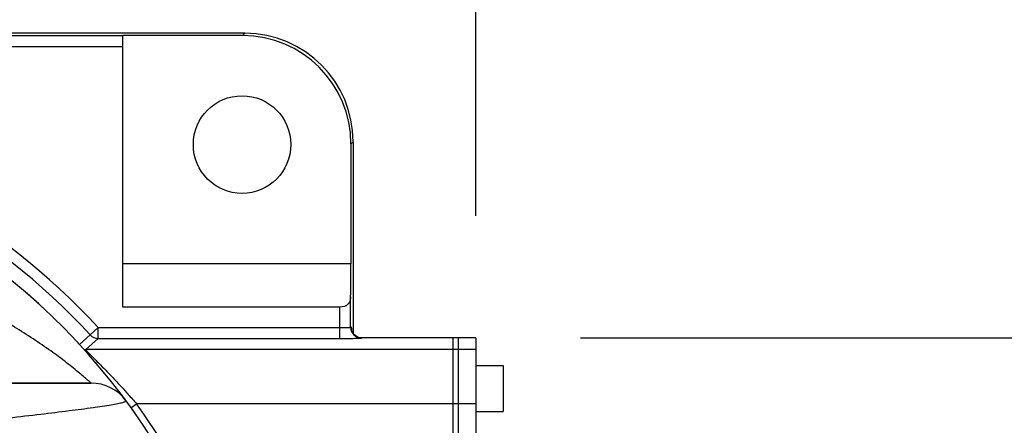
# Model space of a CAD drawing. Header units: millimetres. Extents: x 0 to 770, y -15 to 420.
# Tile 36 of 105: x 143.48 to 155.6, y 265.4 to 270.38. Entities that reach past the tile are written whole.
import ezdxf

# ---------------------------------------------------------------- set-up
doc = ezdxf.new("R2010")
doc.units = ezdxf.units.MM
doc.header["$LTSCALE"] = 32.67
doc.linetypes.add('PHANTOM', pattern=[0.8, 0.45, -0.05, 0.1, -0.05, 0.1, -0.05])
doc.layers.get('0').update_dxf_attribs({"linetype": 'CONTINUOUS'})
for name, color, linetype in [('ASSY', 7, 'CONTINUOUS'), ('AXIS', 7, 'CONTINUOUS'), ('CRV2', 7, 'CONTINUOUS'), ('DRAFT', 7, 'CONTINUOUS'), ('DRIV_DIM', 7, 'CONTINUOUS'), ('ROUND', 7, 'CONTINUOUS')]:
    doc.layers.add(name, color=color, linetype=linetype)
doc.styles.get("Standard").update_dxf_attribs({"font": 'txt', "width": 0.8})
doc.dimstyles.new('DIMSTYLE_10', dxfattribs={"dimtxt": 3.8, "dimasz": 1.8, "dimexe": 2, "dimexo": 1.5, "dimgap": 0.95, "dimtad": 1, "dimdec": 0, "dimlfac": 15, "dimdsep": 46, "dimtxsty": 'STANDARD', "dimblk": 'OPEN', "dimblk1": 'OPEN', "dimblk2": 'OPEN', "dimcen": 0.09, "dimadec": 0, "dimazin": 0, "dimtp": 0.001, "dimtm": 0.001, "dimtfac": 1, "dimtdec": 0, "dimtofl": 0, "dimtmove": 0, "dimatfit": 3, "dimldrblk": 'OPEN', "dimfxl": 1, "dimtolj": 1, "dimarcsym": 0})
doc.dimstyles.new('DIMSTYLE_12', dxfattribs={"dimtxt": 3.8, "dimasz": 1.8, "dimexe": 2, "dimexo": 1.5, "dimgap": 1.9, "dimtad": 1, "dimdec": 3, "dimlfac": 15, "dimdsep": 46, "dimtxsty": 'STANDARD', "dimblk": 'OPEN', "dimblk1": 'OPEN', "dimblk2": 'OPEN', "dimcen": 0.09, "dimadec": 0, "dimazin": 0, "dimtp": 0.5, "dimtm": 0.5, "dimtfac": 1, "dimtdec": 3, "dimtofl": 0, "dimtmove": 0, "dimatfit": 3, "dimldrblk": 'OPEN', "dimfxl": 1, "dimtolj": 1, "dimarcsym": 0})
doc.dimstyles.new('DIMSTYLE_9', dxfattribs={"dimtxt": 3.8, "dimasz": 1.8, "dimexe": 2, "dimexo": 1.5, "dimgap": 0.95, "dimtad": 1, "dimdec": 3, "dimlfac": 15, "dimdsep": 46, "dimtxsty": 'STANDARD', "dimblk": 'OPEN', "dimblk1": 'OPEN', "dimblk2": 'OPEN', "dimcen": 0.09, "dimadec": 0, "dimazin": 0, "dimtp": 0.001, "dimtm": 0.001, "dimtfac": 1, "dimtdec": 3, "dimtofl": 0, "dimtmove": 0, "dimatfit": 3, "dimldrblk": 'OPEN', "dimfxl": 1, "dimtolj": 1, "dimarcsym": 0})

# ---------------------------------------------------------------- blocks, each defined once
blk = doc.blocks.new('_OPEN')
at = {"color": 0, "linetype": 'BYBLOCK'}
for p, q in [((0, 0), (-1, 0.342)), ((-1, -0.342), (0, 0)), ((-1, 0), (0, 0))]:
    blk.add_line(p, q, dxfattribs=at)
blk = doc.blocks.new('*D34')
at = {"layer": 'DRIV_DIM', "color": 2, "linetype": 'CONTINUOUS'}
for p, q in [((149.097, 267.971), (149.097, 309.108)), ((138.217, 307.108), (143.657, 307.108)), ((149.097, 307.108), (143.657, 307.108)), ((143.657, 307.108), (168.097, 307.108))]:
    blk.add_line(p, q, dxfattribs=at)
at = {"layer": 'DRIV_DIM', "color": 2, "linetype": 'CONTINUOUS', "xscale": 1.8, "yscale": 1.8, "zscale": 1.8, "rotation": 180}
blk.add_blockref('_OPEN', (138.217, 307.108), dxfattribs=at)
at = {"layer": 'DRIV_DIM', "color": 2, "linetype": 'CONTINUOUS', "xscale": 1.8, "yscale": 1.8, "zscale": 1.8}
blk.add_blockref('_OPEN', (149.097, 307.108), dxfattribs=at)
blk = doc.blocks.new('*D35')
at = {"layer": 'DRIV_DIM', "color": 2, "linetype": 'CONTINUOUS'}
for p, q in [((214.443, 260.848), (214.443, 276.211)), ((150.384, 266.472), (216.443, 266.472)), ((214.443, 266.472), (214.443, 260.848)), ((214.443, 255.223), (214.443, 260.848)), ((150.384, 255.223), (216.443, 255.223))]:
    blk.add_line(p, q, dxfattribs=at)
at = {"layer": 'DRIV_DIM', "color": 2, "linetype": 'CONTINUOUS', "xscale": 1.8, "yscale": 1.8, "zscale": 1.8}
for p, rotation in [((214.443, 266.472), 90), ((214.443, 255.223), 270)]:
    blk.add_blockref('_OPEN', p, dxfattribs=dict(at, rotation=rotation))
blk = doc.blocks.new('*D37')
at = {"layer": 'DRIV_DIM', "color": 2, "linetype": 'CONTINUOUS'}
for p, q in [((133.15, 277.534), (226.65, 277.534)), ((226.65, 277.534), (229.6, 277.534)), ((227.6, 277.534), (227.6, 269.191)), ((227.6, 260.848), (227.6, 269.191))]:
    blk.add_line(p, q, dxfattribs=at)
at = {"layer": 'DRIV_DIM', "color": 2, "linetype": 'CONTINUOUS', "xscale": 1.8, "yscale": 1.8, "zscale": 1.8}
for p, rotation in [((227.6, 277.534), 90), ((227.6, 260.848), 270)]:
    blk.add_blockref('_OPEN', p, dxfattribs=dict(at, rotation=rotation))
blk = doc.blocks.new('*D43')
at = {"layer": 'DRIV_DIM', "color": 2, "linetype": 'CONTINUOUS'}
for p, q in [((260.905, 282.481), (264.077, 283.04)), ((23.705, 260.848), (10.415, 260.848))]:
    blk.add_line(p, q, dxfattribs=at)
for points in [[(261.177, 284.352), (262.107, 282.693), (262.388, 284.575)], [(11.812, 262.652), (12.415, 260.848), (13.044, 262.643)]]:
    blk.add_lwpolyline(points, dxfattribs=at)
for start, end in [(10, 95), (95, 180)]:
    blk.add_arc((138.217, 260.848), 125.802, start, end, dxfattribs=at)

msp = doc.modelspace()

# ---------------------------------------------------------------- linework, layer by layer
at = {"color": 9, "linetype": 'CONTINUOUS'}
for p, q in [((144.750248, 270.184448), (139.813516, 270.184448)), ((146.224355, 270.18803), (146.252286, 270.215962)), ((144.750248, 270.05116), (139.850248, 270.05116)), ((147.557231, 268.855154), (147.585163, 268.883086)), ((147.557231, 267.381047), (144.750248, 267.381047)), ((147.553648, 266.601217), (147.553648, 266.976436)), ((147.420361, 266.596684), (147.420361, 266.847714))]:
    msp.add_line(p, q, dxfattribs=at)
at = {"color": 7, "linetype": 'CONTINUOUS'}
for p, q in [((144.750248, 266.847714), (144.750248, 270.18803)), ((146.224355, 270.18803), (144.750248, 270.18803)), ((147.557231, 268.855154), (147.557231, 267.381047)), ((147.585163, 268.883086), (147.585163, 266.526361)), ((147.420361, 266.847714), (144.750248, 266.847714))]:
    msp.add_line(p, q, dxfattribs=at)
msp.add_circle((146.216915, 268.847714), 0.6, dxfattribs=at)
for start, end in [(46.9960492, 50.5783682), (42.8167717, 43.0051327), (38.9624701, 38.9699382), (34.443043, 35.5653604)]:
    msp.add_arc((138.216915, 260.847714), 8.166667, start, end, dxfattribs=at)
for centre, major_axis, ratio, start_param, end_param in [((146.223441, 268.85424), (0.943455, 0.943455), 0.999315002, -0.785055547, 0.785055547), ((147.539774, 267.381047), (0, 0.666667), 0.026185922, -2.222973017, -1.570796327)]:
    msp.add_ellipse(centre, major_axis=major_axis, ratio=ratio, start_param=start_param, end_param=end_param, dxfattribs=at)
msp.add_open_spline([(147.553648, 266.976436), (147.553023, 266.945162), (147.533654, 266.870945), (147.457119, 266.847714), (147.420361, 266.847714)], degree=3, knots=[0, 0, 0, 0, 0.459740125, 1, 1, 1, 1], dxfattribs=at)
at = {"layer": 'ASSY', "color": 7, "linetype": 'CONTINUOUS'}
for p, q in [((149.096915, 266.131047), (149.430248, 266.131047)), ((149.430248, 266.131047), (149.430248, 265.564381)), ((149.096915, 265.564381), (149.430248, 265.564381))]:
    msp.add_line(p, q, dxfattribs=at)
at = {"layer": 'AXIS', "color": 7, "linetype": 'CONTINUOUS'}
msp.add_line((144.358305, 265.914381), (142.184008, 265.914381), dxfattribs=at)
at = {"layer": 'CRV2', "color": 4, "linetype": 'PHANTOM'}
for radius, end in [(123.080582, 350), (115.080582, 350), (35.146512, 174.8292439)]:
    msp.add_arc((138.216915, 260.847714), radius, 10, end, dxfattribs=at)
at = {"layer": 'DRAFT', "color": 7, "linetype": 'CONTINUOUS'}
msp.add_line((146.252286, 270.215962), (141.564168, 270.215962), dxfattribs=at)
at = {"layer": 'ROUND', "color": 9, "linetype": 'CONTINUOUS'}
for p, q in [((144.347114, 266.506279), (144.445055, 266.596684)), ((144.445055, 266.463371), (144.445055, 266.596684)), ((144.445055, 266.596684), (147.420361, 266.596684)), ((147.420361, 266.463371), (147.420361, 266.596684)), ((147.553648, 266.601217), (147.558703, 266.604586)), ((144.347114, 266.506279), (144.215699, 266.388731)), ((144.445055, 266.463371), (144.29119, 266.325814)), ((144.445055, 266.463371), (147.420361, 266.463371)), ((147.686936, 266.467904), (147.69199, 266.471273)), ((147.69199, 266.471273), (147.692356, 266.471375)), ((148.816915, 266.471273), (147.69199, 266.471273)), ((148.883582, 266.472451), (148.816915, 266.472451)), ((149.096915, 266.471273), (148.883582, 266.471273)), ((148.816915, 266.325814), (144.29119, 266.325814)), ((148.883582, 266.325899), (148.816915, 266.325899)), ((149.096915, 266.325814), (148.883582, 266.325814)), ((144.848703, 265.610056), (144.917207, 265.659249)), ((149.096915, 265.659249), (144.917207, 265.659249)), ((148.883582, 265.659335), (148.816915, 265.659335))]:
    msp.add_line(p, q, dxfattribs=at)
at = {"layer": 'ROUND', "color": 7, "linetype": 'CONTINUOUS'}
for p, q in [((148.816915, 266.471375), (147.692356, 266.471375)), ((148.883582, 266.472554), (148.816915, 266.472554)), ((148.816915, 255.222881), (148.816915, 266.472547)), ((148.883582, 255.222881), (148.883582, 266.472547)), ((149.096915, 266.471375), (148.883582, 266.471375)), ((149.096915, 266.471369), (149.096915, 255.22406)), ((131.036915, 265.914381), (144.358305, 265.914381))]:
    msp.add_line(p, q, dxfattribs=at)
msp.add_lwpolyline([(147.692355, 266.471375), (147.67864, 266.472085), (147.655757, 266.476518), (147.635071, 266.48437), (147.617042, 266.494812), (147.601937, 266.506953), (147.589742, 266.519977), (147.580229, 266.53324), (147.573269, 266.545874), (147.568639, 266.556844), (147.565951, 266.565139), (147.564642, 266.570317), (147.564145, 266.572766), (147.564082, 266.573129)], dxfattribs=at)
at = {"layer": 'ROUND', "color": 9, "linetype": 'CONTINUOUS'}
for centre, radius, start, end in [((138.216915, 260.847714), 8.475871, 42.7089826, 78.8840155), ((138.216915, 260.847714), 8.342583, 42.7089826, 78.7049562), ((147.687022, 266.601278), 0.133374, 180.026135, 269.9629549), ((147.692434, 266.604685), 0.133731, 180.0422619, 191.2541856), ((147.691807, 266.604588), 0.133097, 191.2658927, 193.8620968), ((146.850731, 266.508552), 0.717078, 4.785881, 5.2657993), ((146.676507, 266.493872), 0.89192, 4.4902121, 4.791817), ((147.692256, 266.604788), 0.1336, 219.0168583, 220.1834794), ((147.692176, 266.604818), 0.133574, 241.9579825, 245.3388516), ((147.692062, 266.604591), 0.13332, 245.3426489, 251.5217452), ((147.692088, 266.604682), 0.133414, 251.5236541, 255.9104749), ((147.692031, 266.604504), 0.133227, 255.9153737, 261.8723193), ((147.692086, 266.604891), 0.133618, 261.8727445, 268.8643818), ((147.692052, 266.603904), 0.132631, 268.8705883, 269.9735166), ((144.291265, 266.459419), 0.133605, 261.4694826, 269.9681142), ((138.216915, 260.847714), 8.248926, 15.3402589, 35.682441)]:
    msp.add_arc(centre, radius, start, end, dxfattribs=at)
at = {"layer": 'ROUND', "color": 7, "linetype": 'CONTINUOUS'}
for centre, radius, start, end in [((138.216915, 260.847714), 8.166667, 339.8739267, 78.4582522), ((144.358305, 265.381047), 0.533333, 36.4332912, 90)]:
    msp.add_arc(centre, radius, start, end, dxfattribs=at)
msp.add_ellipse((146.251372, 268.882172), major_axis=(0.943455, 0.943455), ratio=0.999315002, start_param=-0.785055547, end_param=0.785055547, dxfattribs=at)
at = {"layer": 'ROUND', "color": 9, "linetype": 'CONTINUOUS'}
for points, knots in [([(144.358305, 265.914381), (144.35716, 265.914792), (144.354102, 265.918945), (144.345486, 265.925147), (144.332507, 265.937289), (144.305106, 265.960686), (144.260644, 265.999085), (144.195999, 266.052925), (144.11877, 266.115471), (143.998344, 266.209556), (143.83162, 266.332462), (143.61613, 266.478983), (143.386653, 266.622567), (143.147835, 266.759952), (142.984485, 266.846318), (142.901862, 266.888204)], [0, 0, 0, 0, 0.002076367, 0.008253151, 0.018380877, 0.032228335, 0.069889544, 0.118638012, 0.175928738, 0.239593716, 0.3796178, 0.529572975, 0.684514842, 0.841799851, 1, 1, 1, 1]), ([(147.420361, 266.596684), (147.437104, 266.596684), (147.468089, 266.596921), (147.504757, 266.597554), (147.52856, 266.598669), (147.541251, 266.599081), (147.548548, 266.600414), (147.552994, 266.600346), (147.553648, 266.601217)], [0, 0, 0, 0, 0.376235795, 0.697071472, 0.821463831, 0.915409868, 0.975516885, 1, 1, 1, 1]), ([(147.558703, 266.604586), (147.560714, 266.605927), (147.563165, 266.587405), (147.564052, 266.582277), (147.564783, 266.574363)], [0, 0, 0, 0, 0.233192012, 1, 1, 1, 1]), ([(147.420361, 266.463371), (147.453841, 266.463371), (147.502507, 266.463508), (147.564516, 266.464099), (147.604173, 266.464548), (147.636833, 266.465449), (147.661871, 266.465555), (147.67708, 266.46746), (147.685173, 266.46673), (147.686936, 266.467904)], [0, 0, 0, 0, 0.376620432, 0.547373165, 0.69778265, 0.822269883, 0.916220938, 0.976169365, 1, 1, 1, 1]), ([(144.29119, 266.325814), (144.290702, 266.32545), (144.292283, 266.322635), (144.296715, 266.316848), (144.309958, 266.302272), (144.330463, 266.281176), (144.358816, 266.252575), (144.392716, 266.21871), (144.44646, 266.164984), (144.520828, 266.08997), (144.61551, 265.992185), (144.714969, 265.886386), (144.816379, 265.774851), (144.883639, 265.698203), (144.917207, 265.659249)], [0, 0, 0, 0, 0.001996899, 0.007355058, 0.028384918, 0.062010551, 0.106330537, 0.159392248, 0.219472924, 0.355333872, 0.505792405, 0.665687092, 0.831406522, 1, 1, 1, 1]), ([(142.481069, 265.395009), (142.629224, 265.40959), (142.918125, 265.43931), (143.337249, 265.48533), (143.724669, 265.530125), (144.069568, 265.572102), (144.35911, 265.609893), (144.559578, 265.63916), (144.672187, 265.659026), (144.718941, 265.66901), (144.744835, 265.675029), (144.765592, 265.681771), (144.778653, 265.685485), (144.789815, 265.694511), (144.787397, 265.697787)], [0, 0, 0, 0, 0.191539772, 0.373662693, 0.542486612, 0.69332745, 0.820661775, 0.918238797, 0.953813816, 0.967948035, 0.97952664, 0.988477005, 0.994761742, 1, 1, 1, 1])]:
    msp.add_open_spline(points, degree=3, knots=knots, dxfattribs=at)
for points in [[(144.347114, 266.506279), (144.371289, 266.480088), (144.409412, 266.463383), (144.445055, 266.463371)], [(147.588453, 266.52068), (147.576262, 266.535726), (147.567225, 266.553898), (147.562586, 266.5727)], [(147.629381, 266.486926), (147.614558, 266.494821), (147.601023, 266.505754), (147.590187, 266.518584)]]:
    msp.add_open_spline(points, degree=3, dxfattribs=at)

# ---------------------------------------------------------------- dimensions: what is measured, and where the dimension line sits
at = {"layer": 'DRIV_DIM', "color": 2, "linetype": 'CONTINUOUS'}
dim = msp.add_angular_dim_2l(base=(127.252567, 386.170787), line1=((258.188721, 282.00198), (259.427627, 282.220433)), line2=((26.462897, 260.847714), (25.20488, 260.847714)), dimstyle='DIMSTYLE_12', override={"dimtad": 2}, dxfattribs=at)
dim.commit()
dim.dimension.update_dxf_attribs({"geometry": '*D43', "text_midpoint": (91.055158, 377.474718), "dimtype": 162})
dim = msp.add_linear_dim(base=(149.096915, 307.10801), p1=(138.216915, 260.847714), p2=(149.096915, 266.471273), dimstyle='DIMSTYLE_9', dxfattribs=at)
dim.commit()
dim.dimension.update_dxf_attribs({"geometry": '*D34', "text_midpoint": (152.896974, 307.10801), "dimtype": 160})
dim = msp.add_linear_dim(base=(227.600134, 260.847714), p1=(131.649559, 277.534381), p2=(138.216915, 260.847714), angle=270, text='(280)', dimstyle='DIMSTYLE_10', dxfattribs=at)
dim.commit()
dim.dimension.update_dxf_attribs({"geometry": '*D37', "text_midpoint": (227.600134, 261.591047), "dimtype": 160})
dim = msp.add_linear_dim(base=(214.443261, 266.472451), p1=(148.883582, 255.222978), p2=(148.883582, 266.472451), angle=90, dimstyle='DIMSTYLE_10', dxfattribs=at)
dim.commit()
dim.dimension.update_dxf_attribs({"geometry": '*D35', "text_midpoint": (214.443261, 267.091477), "dimtype": 160})

doc.saveas('drawing.dxf')
